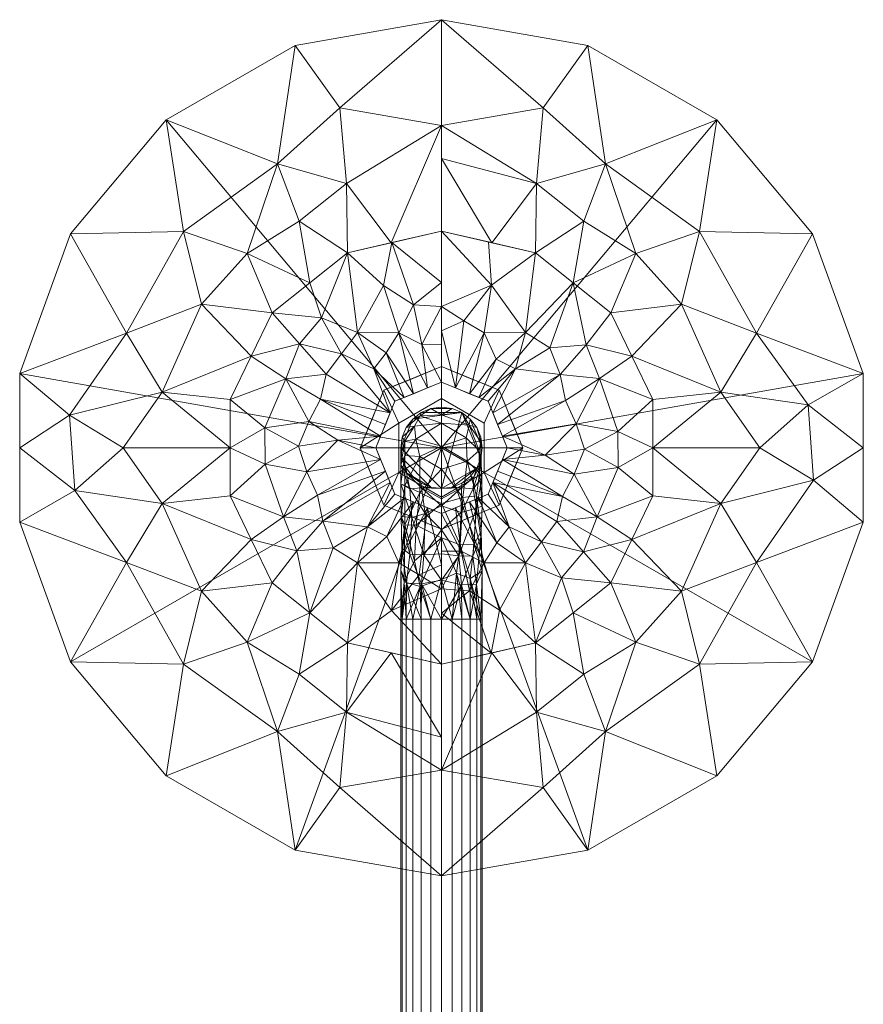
# Model space of a CAD drawing. Header units: millimetres. Extents: x -110 to 208, y -1 to 459.
# Tile 256 of 256: x -98 to 98, y 229 to 459. Entities that reach past the tile are written whole.
import ezdxf

# ---------------------------------------------------------------- set-up
doc = ezdxf.new("R2010")
doc.units = ezdxf.units.MM
doc.layers.add('A-GENM', color=13, linetype='Continuous')

# ---------------------------------------------------------------- blocks, each defined once
blk = doc.blocks.new('Model_FFAS9088-100500BF0 - Model_FFAS9088-100500BF0-430854-Preview')
at = {"layer": 'A-GENM', "lineweight": 9}
mesh = blk.add_polyface(dxfattribs=at)
corners = [(0, 300, 1222.3), (0, 400, 1222.3), (-34.2, 393.97, 1222.3), (-64.28, 376.6, 1222.3), (-86.6, 350, 1222.3), (-98.48, 317.36, 1222.3), (-98.48, 282.64, 1222.3), (-86.6, 250, 1222.3), (-64.28, 223.4, 1222.3), (-34.2, 206.03, 1222.3), (0, 200, 1222.3)]
mesh.append_faces([[corners[k] for k in face] for face in [(8, 9, 0, 7), (6, 7, 0, 5), (4, 5, 0, 3)]], dxfattribs={"vtx1": -1, "vtx2": -1})
mesh.append_faces([[corners[k] for k in face] for face in [(9, 10, 0)]], dxfattribs={"vtx2": -1})
mesh.append_faces([[corners[k] for k in face] for face in [(0, 1, 2, 3)]], dxfattribs={"vtx3": -1})
mesh = blk.add_polyface(dxfattribs=at)
corners = [(0, 200, 1211.3), (-34.2, 206.03, 1211.3), (-64.28, 223.4, 1211.3), (-86.6, 250, 1211.3), (-98.48, 282.64, 1211.3), (-98.48, 317.36, 1211.3), (-86.6, 350, 1211.3), (-64.28, 376.6, 1211.3), (-34.2, 393.97, 1211.3), (0, 400, 1211.3), (0, 375.31, 1209.35), (0, 350.58, 1207.95), (-21.95, 345.57, 1207.95), (-39.55, 331.54, 1207.95), (-49.32, 311.26, 1207.95), (-49.32, 288.74, 1207.95), (-39.55, 268.46, 1207.95), (-21.95, 254.43, 1207.95), (0, 249.42, 1207.95), (0, 224.69, 1209.35), (-74.3, 300, 1209.28), (-38.29, 366.31, 1209.44), (-38.29, 233.69, 1209.44), (-73.54, 273.23, 1209.55), (-73.54, 326.77, 1209.55), (-60.22, 249.47, 1209.58), (-60.22, 350.53, 1209.58), (-11.75, 347.9, 1207.95), (-22.17, 361.77, 1208.74), (-23.75, 379.39, 1209.89), (-30.75, 338.56, 1207.95), (-45.37, 345.37, 1208.65), (-56, 333.51, 1208.71), (-44.43, 321.4, 1207.95), (-33.25, 352.92, 1208.56), (-11.75, 252.1, 1207.95), (-22.17, 238.23, 1208.74), (-23.75, 220.61, 1209.89), (0, 232.39, 1208.91), (-30.75, 261.44, 1207.95), (-45.37, 254.63, 1208.65), (-56, 266.49, 1208.71), (-44.43, 278.6, 1207.95), (-33.25, 247.08, 1208.56), (-98.48, 300, 1211.3), (-86.83, 307.6, 1210.22), (-85.59, 290, 1210.14), (-49.32, 300, 1207.95), (-65.18, 287.01, 1208.79), (-65.18, 312.99, 1208.79)]
mesh.append_faces([[corners[k] for k in face] for face in [(10, 29, 9), (4, 23, 3), (7, 26, 6), (9, 29, 8), (35, 36, 17), (0, 37, 19), (39, 40, 16), (15, 48, 47), (47, 49, 14)]], dxfattribs={"vtx0": -1, "vtx1": -1})
mesh.append_faces([[corners[k] for k in face] for face in [(48, 42, 41), (12, 34, 28), (3, 23, 25), (31, 32, 26), (29, 21, 8), (48, 23, 46), (32, 33, 49), (20, 45, 49), (26, 24, 6), (7, 21, 26), (22, 2, 25), (44, 45, 46), (40, 41, 16), (40, 39, 43), (49, 47, 20), (40, 22, 25), (43, 36, 22), (29, 28, 21), (36, 35, 38), (10, 27, 28), (10, 28, 29), (31, 21, 34), (32, 31, 13), (21, 31, 26), (24, 26, 32), (31, 34, 30), (28, 34, 21), (37, 22, 36), (22, 37, 1), (19, 37, 36), (41, 40, 25), (25, 23, 41), (41, 23, 48), (36, 43, 17), (40, 43, 22), (20, 46, 45), (5, 24, 45), (49, 45, 24), (48, 46, 20), (23, 4, 46), (47, 48, 20), (32, 49, 24)]], dxfattribs={"vtx0": -1, "vtx1": -1, "vtx2": -1})
mesh.append_faces([[corners[k] for k in face] for face in [(31, 30, 13), (24, 5, 6), (46, 4, 44), (22, 1, 2), (37, 0, 1), (45, 44, 5), (34, 12, 30), (32, 13, 33), (49, 33, 14), (36, 38, 19), (48, 15, 42)]], dxfattribs={"vtx0": -1, "vtx2": -1})
mesh.append_faces([[corners[k] for k in face] for face in [(7, 8, 21), (27, 12, 28), (2, 3, 25), (39, 17, 43), (42, 16, 41)]], dxfattribs={"vtx1": -1, "vtx2": -1})
mesh.append_faces([[corners[k] for k in face] for face in [(35, 18, 38), (10, 11, 27)]], dxfattribs={"vtx2": -1})
mesh = blk.add_polyface(dxfattribs=at)
corners = [(0, 200, 1222.3), (-34.2, 206.03, 1222.3), (-64.28, 223.4, 1222.3), (-86.6, 250, 1222.3), (-98.48, 282.64, 1222.3), (-98.48, 317.36, 1222.3), (-86.6, 350, 1222.3), (-64.28, 376.6, 1222.3), (-34.2, 393.97, 1222.3), (0, 400, 1222.3), (0, 400, 1211.3), (-34.2, 393.97, 1211.3), (-64.28, 376.6, 1211.3), (-86.6, 350, 1211.3), (-98.48, 317.36, 1211.3), (-98.48, 282.64, 1211.3), (-86.6, 250, 1211.3), (-64.28, 223.4, 1211.3), (-34.2, 206.03, 1211.3), (0, 200, 1211.3)]
mesh.append_faces([[corners[k] for k in face] for face in [(7, 12, 13, 6), (8, 11, 12, 7), (6, 13, 14, 5), (5, 14, 15, 4), (4, 15, 16, 3), (2, 17, 18, 1), (3, 16, 17, 2)]], dxfattribs={"vtx0": -1, "vtx2": -1})
mesh.append_faces([[corners[k] for k in face] for face in [(9, 10, 11, 8)]], dxfattribs={"vtx2": -1})
mesh.append_faces([[corners[k] for k in face] for face in [(18, 19, 0, 1)]], dxfattribs={"vtx3": -1})
mesh = blk.add_polyface(dxfattribs=at)
corners = [(0, 300, 1222.3), (0, 200, 1222.3), (34.2, 206.03, 1222.3), (64.28, 223.4, 1222.3), (86.6, 250, 1222.3), (98.48, 282.64, 1222.3), (98.48, 317.36, 1222.3), (86.6, 350, 1222.3), (64.28, 376.6, 1222.3), (34.2, 393.97, 1222.3), (0, 400, 1222.3)]
mesh.append_faces([[corners[k] for k in face] for face in [(0, 4, 5, 6), (0, 6, 7, 8)]], dxfattribs={"vtx0": -1, "vtx3": -1})
mesh.append_faces([[corners[k] for k in face] for face in [(1, 2, 0)]], dxfattribs={"vtx1": -1})
mesh.append_faces([[corners[k] for k in face] for face in [(3, 4, 0, 2)]], dxfattribs={"vtx1": -1, "vtx2": -1})
mesh.append_faces([[corners[k] for k in face] for face in [(9, 10, 0, 8)]], dxfattribs={"vtx2": -1})
mesh = blk.add_polyface(dxfattribs=at)
corners = [(0, 400, 1211.3), (34.2, 393.97, 1211.3), (64.28, 376.6, 1211.3), (86.6, 350, 1211.3), (98.48, 317.36, 1211.3), (98.48, 282.64, 1211.3), (86.6, 250, 1211.3), (64.28, 223.4, 1211.3), (34.2, 206.03, 1211.3), (0, 200, 1211.3), (0, 224.69, 1209.35), (0, 249.42, 1207.95), (21.95, 254.43, 1207.95), (39.55, 268.46, 1207.95), (49.32, 288.74, 1207.95), (49.32, 311.26, 1207.95), (39.55, 331.54, 1207.95), (21.95, 345.57, 1207.95), (0, 350.58, 1207.95), (0, 375.31, 1209.35), (74.3, 300, 1209.28), (38.29, 233.69, 1209.44), (38.29, 366.31, 1209.44), (73.54, 326.77, 1209.55), (73.54, 273.23, 1209.55), (60.22, 350.53, 1209.58), (60.22, 249.47, 1209.58), (11.75, 252.1, 1207.95), (22.17, 238.23, 1208.74), (23.75, 220.61, 1209.89), (30.75, 261.44, 1207.95), (45.37, 254.63, 1208.65), (56, 266.49, 1208.71), (44.43, 278.6, 1207.95), (33.25, 247.08, 1208.56), (11.75, 347.9, 1207.95), (22.17, 361.77, 1208.74), (23.75, 379.39, 1209.89), (0, 367.61, 1208.91), (30.75, 338.56, 1207.95), (45.37, 345.37, 1208.65), (56, 333.51, 1208.71), (44.43, 321.4, 1207.95), (33.25, 352.92, 1208.56), (98.48, 300, 1211.3), (86.83, 292.4, 1210.22), (85.59, 310, 1210.14), (49.32, 300, 1207.95), (65.18, 312.99, 1208.79), (65.18, 287.01, 1208.79)]
mesh.append_faces([[corners[k] for k in face] for face in [(9, 29, 8), (8, 21, 7), (4, 23, 3), (44, 46, 4), (7, 26, 6), (3, 25, 2), (5, 45, 44), (35, 36, 17), (0, 37, 19), (39, 40, 16), (15, 48, 47), (47, 49, 14)]], dxfattribs={"vtx0": -1, "vtx1": -1})
mesh.append_faces([[corners[k] for k in face] for face in [(22, 2, 25), (31, 32, 26), (10, 28, 29), (29, 21, 8), (32, 33, 49), (29, 28, 21), (24, 6, 26), (44, 45, 46), (49, 47, 20), (12, 34, 28), (7, 21, 26), (40, 39, 43), (40, 41, 16), (40, 22, 25), (48, 42, 41), (20, 45, 49), (43, 36, 22), (36, 35, 38), (48, 23, 46), (3, 23, 25), (10, 27, 28), (31, 21, 34), (32, 31, 13), (21, 31, 26), (24, 26, 32), (31, 34, 30), (28, 34, 21), (37, 22, 36), (22, 37, 1), (19, 37, 36), (41, 40, 25), (25, 23, 41), (41, 23, 48), (36, 43, 17), (40, 43, 22), (24, 49, 45), (24, 45, 5), (45, 20, 46), (48, 46, 20), (23, 4, 46), (47, 48, 20), (32, 49, 24)]], dxfattribs={"vtx0": -1, "vtx1": -1, "vtx2": -1})
mesh.append_faces([[corners[k] for k in face] for face in [(31, 30, 13), (34, 12, 30), (24, 5, 6), (22, 1, 2), (37, 0, 1), (32, 13, 33), (49, 33, 14), (36, 38, 19), (48, 15, 42)]], dxfattribs={"vtx0": -1, "vtx2": -1})
mesh.append_faces([[corners[k] for k in face] for face in [(9, 10, 29), (27, 12, 28), (39, 17, 43), (42, 16, 41)]], dxfattribs={"vtx1": -1, "vtx2": -1})
mesh.append_faces([[corners[k] for k in face] for face in [(10, 11, 27), (35, 18, 38)]], dxfattribs={"vtx2": -1})
mesh = blk.add_polyface(dxfattribs=at)
corners = [(0, 400, 1222.3), (34.2, 393.97, 1222.3), (64.28, 376.6, 1222.3), (86.6, 350, 1222.3), (98.48, 317.36, 1222.3), (98.48, 282.64, 1222.3), (86.6, 250, 1222.3), (64.28, 223.4, 1222.3), (34.2, 206.03, 1222.3), (0, 200, 1222.3), (0, 200, 1211.3), (34.2, 206.03, 1211.3), (64.28, 223.4, 1211.3), (86.6, 250, 1211.3), (98.48, 282.64, 1211.3), (98.48, 317.36, 1211.3), (86.6, 350, 1211.3), (64.28, 376.6, 1211.3), (34.2, 393.97, 1211.3), (0, 400, 1211.3)]
mesh.append_faces([[corners[k] for k in face] for face in [(1, 18, 19, 0)]], dxfattribs={"vtx0": -1})
mesh.append_faces([[corners[k] for k in face] for face in [(7, 12, 13, 6), (8, 11, 12, 7), (6, 13, 14, 5), (5, 14, 15, 4), (4, 15, 16, 3), (2, 17, 18, 1), (3, 16, 17, 2)]], dxfattribs={"vtx0": -1, "vtx2": -1})
mesh.append_faces([[corners[k] for k in face] for face in [(9, 10, 11, 8)]], dxfattribs={"vtx2": -1})
mesh = blk.add_polyface(dxfattribs=at)
corners = [(0, 249.42, 1207.95), (-21.95, 254.43, 1207.95), (-39.55, 268.46, 1207.95), (-49.32, 288.74, 1207.95), (-49.32, 311.26, 1207.95), (-39.55, 331.54, 1207.95), (-21.95, 345.57, 1207.95), (0, 350.58, 1207.95), (0, 332.97, 1207.29), (0, 315.36, 1206.91), (-10.86, 310.86, 1206.91), (-15.36, 300, 1206.91), (-10.86, 289.14, 1206.91), (0, 284.64, 1206.91), (0, 267.03, 1207.29), (-6.56, 312.64, 1206.91), (-19.61, 326.9, 1207.3), (-6.56, 287.36, 1206.91), (-19.61, 273.1, 1207.3), (-13.11, 305.43, 1206.91), (-13.11, 294.57, 1206.91), (-31, 306.17, 1207.25), (-31.44, 294.4, 1207.26), (-26.9, 317.21, 1207.26), (-27.71, 282.89, 1207.28), (-3.28, 314, 1206.91), (-9.98, 326.86, 1207.17), (-3.28, 286, 1206.91), (-9.98, 273.14, 1207.17), (0, 272.67, 1207.17), (-5.24, 270.31, 1207.21), (-10.97, 251.92, 1207.95), (-11.7, 262.01, 1207.51), (-11.6, 347.94, 1207.95), (-13.54, 337.92, 1207.53), (0, 338.62, 1207.5), (-6.53, 333.39, 1207.32), (0, 324.17, 1207.1), (-4.57, 324.15, 1207.07), (-8.71, 311.75, 1206.91), (-15.81, 318.48, 1207.07), (-23.31, 321.97, 1207.26), (-30.75, 338.56, 1207.95), (-28.04, 330.37, 1207.57), (-12.94, 322.19, 1207.1), (-33.13, 324.31, 1207.56), (-44.43, 321.4, 1207.95), (-36.34, 316.13, 1207.51), (-28.22, 311.37, 1207.22), (-8.71, 288.25, 1206.91), (-12.76, 279.29, 1207.07), (-17.24, 281.52, 1207.09), (-25.31, 276.62, 1207.33), (-33.79, 275.94, 1207.57), (-44.43, 278.6, 1207.95), (-36.9, 283.84, 1207.53), (-28.94, 288.92, 1207.23), (-30.75, 261.44, 1207.95), (-14.23, 302.71, 1206.91), (-49.32, 300, 1207.95), (-41.21, 304.64, 1207.57), (-41.19, 296.17, 1207.57), (-33.37, 300.35, 1207.3), (-24.2, 301.76, 1207.06), (-14.23, 297.29, 1206.91), (-11.98, 308.14, 1206.91), (-11.98, 291.86, 1206.91)]
mesh.append_faces([[corners[k] for k in face] for face in [(33, 34, 6), (4, 60, 59), (17, 50, 49), (5, 45, 46), (27, 28, 17), (9, 38, 37), (65, 40, 10), (39, 44, 15), (58, 48, 19), (3, 55, 54), (12, 51, 66), (11, 63, 58), (19, 48, 65)]], dxfattribs={"vtx0": -1, "vtx1": -1})
mesh.append_faces([[corners[k] for k in face] for face in [(16, 6, 34), (18, 32, 1), (48, 58, 21), (22, 62, 63), (43, 45, 5), (65, 48, 23), (21, 47, 48), (53, 54, 55), (40, 16, 44), (49, 50, 51), (55, 3, 61), (47, 46, 45), (18, 28, 32), (56, 24, 55), (39, 40, 44), (62, 60, 21), (56, 20, 24), (24, 51, 52), (38, 36, 8), (32, 30, 14), (29, 30, 27), (27, 30, 28), (28, 30, 32), (36, 26, 34), (35, 36, 33), (16, 34, 26), (36, 34, 33), (38, 26, 36), (25, 26, 38), (26, 44, 16), (41, 16, 40), (24, 66, 51), (43, 16, 41), (45, 41, 23), (16, 43, 6), (26, 15, 44), (41, 45, 43), (45, 23, 47), (48, 47, 23), (47, 21, 60), (41, 65, 23), (61, 59, 60), (50, 28, 18), (28, 50, 17), (50, 18, 51), (52, 51, 18), (52, 18, 57), (53, 24, 52), (53, 55, 24), (56, 55, 22), (56, 22, 64), (53, 52, 57), (47, 60, 4), (61, 62, 22), (55, 61, 22), (60, 62, 61), (63, 62, 21), (58, 63, 21), (63, 64, 22), (41, 40, 65)]], dxfattribs={"vtx0": -1, "vtx1": -1, "vtx2": -1})
mesh.append_faces([[corners[k] for k in face] for face in [(40, 39, 10), (30, 29, 14), (51, 12, 49), (63, 11, 64), (32, 14, 0), (47, 4, 46), (53, 2, 54), (18, 1, 57), (56, 64, 20), (24, 20, 66)]], dxfattribs={"vtx0": -1, "vtx2": -1})
mesh.append_faces([[corners[k] for k in face] for face in [(42, 6, 43), (25, 15, 26), (9, 25, 38), (31, 1, 32, 0), (57, 2, 53), (35, 8, 36), (8, 37, 38), (5, 42, 43), (3, 59, 61)]], dxfattribs={"vtx1": -1, "vtx2": -1})
mesh.append_faces([[corners[k] for k in face] for face in [(27, 13, 29), (33, 7, 35)]], dxfattribs={"vtx2": -1})
mesh = blk.add_polyface(dxfattribs=at)
corners = [(0, 350.58, 1207.95), (21.95, 345.57, 1207.95), (39.55, 331.54, 1207.95), (49.32, 311.26, 1207.95), (49.32, 288.74, 1207.95), (39.55, 268.46, 1207.95), (21.95, 254.43, 1207.95), (0, 249.42, 1207.95), (0, 267.03, 1207.29), (0, 284.64, 1206.91), (10.86, 289.14, 1206.91), (15.36, 300, 1206.91), (10.86, 310.86, 1206.91), (0, 315.36, 1206.91), (0, 332.97, 1207.29), (6.56, 287.36, 1206.91), (19.61, 273.1, 1207.3), (6.56, 312.64, 1206.91), (19.61, 326.9, 1207.3), (13.11, 294.57, 1206.91), (13.11, 305.43, 1206.91), (31, 293.83, 1207.25), (31.44, 305.6, 1207.26), (26.9, 282.79, 1207.26), (27.71, 317.11, 1207.28), (3.28, 286, 1206.91), (9.98, 273.14, 1207.17), (3.28, 314, 1206.91), (9.98, 326.86, 1207.17), (0, 327.33, 1207.17), (5.24, 329.69, 1207.21), (10.97, 348.08, 1207.95), (11.7, 337.99, 1207.51), (11.6, 252.06, 1207.95), (13.54, 262.08, 1207.53), (0, 261.38, 1207.5), (6.53, 266.61, 1207.32), (0, 275.83, 1207.1), (4.57, 275.85, 1207.07), (8.71, 288.25, 1206.91), (15.81, 281.52, 1207.07), (23.31, 278.03, 1207.26), (30.75, 261.44, 1207.95), (28.04, 269.63, 1207.57), (12.94, 277.81, 1207.1), (33.13, 275.69, 1207.56), (44.43, 278.6, 1207.95), (36.34, 283.87, 1207.51), (28.22, 288.63, 1207.22), (8.71, 311.75, 1206.91), (12.76, 320.71, 1207.07), (17.24, 318.48, 1207.09), (25.31, 323.38, 1207.33), (33.79, 324.06, 1207.57), (44.43, 321.4, 1207.95), (36.9, 316.16, 1207.53), (28.94, 311.08, 1207.23), (30.75, 338.56, 1207.95), (14.23, 297.29, 1206.91), (49.32, 300, 1207.95), (41.21, 295.36, 1207.57), (41.19, 303.83, 1207.57), (33.37, 299.65, 1207.3), (24.2, 298.24, 1207.06), (14.23, 302.71, 1206.91), (11.98, 291.86, 1206.91), (11.98, 308.14, 1206.91)]
mesh.append_faces([[corners[k] for k in face] for face in [(10, 40, 39), (58, 48, 19), (33, 34, 6), (4, 60, 59), (17, 50, 49), (5, 45, 46), (27, 28, 17), (9, 38, 37), (39, 44, 15), (3, 55, 54), (12, 51, 66), (19, 48, 65)]], dxfattribs={"vtx0": -1, "vtx1": -1})
mesh.append_faces([[corners[k] for k in face] for face in [(16, 6, 34), (18, 32, 1), (22, 62, 63), (43, 45, 5), (65, 48, 23), (21, 47, 48), (53, 54, 55), (40, 16, 44), (49, 50, 51), (55, 3, 61), (47, 46, 45), (18, 28, 32), (56, 24, 55), (39, 40, 44), (62, 60, 21), (56, 20, 24), (24, 51, 52), (38, 36, 8), (32, 30, 14), (29, 30, 27), (27, 30, 28), (28, 30, 32), (36, 26, 34), (35, 36, 33), (16, 34, 26), (36, 34, 33), (38, 26, 36), (25, 26, 38), (40, 41, 16), (16, 26, 44), (24, 66, 51), (43, 16, 41), (45, 41, 23), (16, 43, 6), (26, 15, 44), (41, 45, 43), (45, 23, 47), (48, 47, 23), (47, 21, 60), (41, 65, 23), (48, 58, 21), (50, 28, 18), (28, 50, 17), (50, 18, 51), (52, 51, 18), (52, 18, 57), (53, 24, 52), (61, 59, 60), (53, 55, 24), (56, 55, 22), (56, 22, 64), (53, 52, 57), (47, 60, 4), (61, 62, 22), (55, 61, 22), (60, 62, 61), (63, 62, 21), (58, 63, 21), (63, 64, 22), (41, 40, 65)]], dxfattribs={"vtx0": -1, "vtx1": -1, "vtx2": -1})
mesh.append_faces([[corners[k] for k in face] for face in [(30, 29, 14), (51, 12, 49), (63, 11, 64), (32, 14, 0), (32, 0, 31), (40, 10, 65), (47, 4, 46), (53, 2, 54), (18, 1, 57), (63, 58, 11), (56, 64, 20), (24, 20, 66)]], dxfattribs={"vtx0": -1, "vtx2": -1})
mesh.append_faces([[corners[k] for k in face] for face in [(42, 6, 43), (25, 15, 26), (9, 25, 38), (31, 1, 32), (57, 2, 53), (35, 8, 36), (8, 37, 38), (5, 42, 43), (3, 59, 61)]], dxfattribs={"vtx1": -1, "vtx2": -1})
mesh.append_faces([[corners[k] for k in face] for face in [(27, 13, 29), (33, 7, 35)]], dxfattribs={"vtx2": -1})
mesh = blk.add_polyface(dxfattribs=at)
corners = [(0, 281, 1222.3), (-13.44, 286.56, 1222.3), (-19, 300, 1222.3), (-13.44, 313.44, 1222.3), (0, 319, 1222.3), (0, 300, 1222.3)]
mesh.append_faces([[corners[k] for k in face] for face in [(5, 2, 3, 4)]], dxfattribs={"vtx0": -1})
mesh.append_faces([[corners[k] for k in face] for face in [(5, 0, 1, 2)]], dxfattribs={"vtx3": -1})
mesh = blk.add_polyface(dxfattribs=at)
corners = [(0, 281, 1245.3), (-13.44, 286.56, 1245.3), (-19, 300, 1245.3), (-13.44, 313.44, 1245.3), (0, 319, 1245.3), (0, 319, 1222.3), (-13.44, 313.44, 1222.3), (-19, 300, 1222.3), (-13.44, 286.56, 1222.3), (0, 281, 1222.3), (-4.94, 316.95, 1222.3), (-6.72, 316.22, 1245.3), (-3.36, 317.61, 1245.3), (-16.22, 306.72, 1245.3), (-16.22, 306.72, 1222.3), (-17.61, 303.36, 1222.3), (-6.72, 283.78, 1245.3), (-6.72, 283.78, 1222.3), (-2.47, 282.02, 1222.3), (-16.22, 293.28, 1222.3), (-16.22, 293.28, 1245.3), (-17.61, 296.64, 1245.3), (-9.19, 315.19, 1222.3), (-14.83, 310.08, 1245.3), (-14.83, 310.08, 1222.3), (-17.61, 303.36, 1245.3), (-10.08, 285.17, 1245.3), (-10.08, 285.17, 1222.3), (-3.36, 282.39, 1245.3), (-14.83, 289.92, 1222.3), (-14.83, 289.92, 1245.3), (-17.61, 296.64, 1222.3), (-10.08, 314.83, 1245.3)]
mesh.append_faces([[corners[k] for k in face] for face in [(5, 12, 4)]], dxfattribs={"vtx0": -1})
mesh.append_faces([[corners[k] for k in face] for face in [(16, 17, 28), (18, 28, 17), (6, 32, 22), (32, 6, 3)]], dxfattribs={"vtx0": -1, "vtx1": -1})
mesh.append_faces([[corners[k] for k in face] for face in [(3, 6, 24, 23), (7, 2, 25, 15), (23, 24, 14, 13), (10, 11, 12), (15, 25, 13, 14), (2, 7, 31, 21), (21, 31, 19, 20), (18, 0, 28)]], dxfattribs={"vtx0": -1, "vtx2": -1})
mesh.append_faces([[corners[k] for k in face] for face in [(9, 0, 18)]], dxfattribs={"vtx1": -1})
mesh.append_faces([[corners[k] for k in face] for face in [(10, 22, 11), (5, 10, 12), (32, 11, 22)]], dxfattribs={"vtx1": -1, "vtx2": -1})
mesh.append_faces([[corners[k] for k in face] for face in [(8, 27, 26, 1), (1, 30, 29, 8), (27, 17, 16, 26), (30, 20, 19, 29)]], dxfattribs={"vtx1": -1, "vtx3": -1})
mesh = blk.add_polyface(dxfattribs=at)
corners = [(0, 288.5, 1245.3), (-9.96, 294.25, 1245.3), (-9.96, 305.75, 1245.3), (0, 311.5, 1245.3), (0, 319, 1245.3), (-13.44, 313.44, 1245.3), (-19, 300, 1245.3), (-13.44, 286.56, 1245.3), (0, 281, 1245.3)]
mesh.append_faces([[corners[k] for k in face] for face in [(6, 2, 5)]], dxfattribs={"vtx0": -1, "vtx1": -1})
mesh.append_faces([[corners[k] for k in face] for face in [(6, 7, 1, 2)]], dxfattribs={"vtx1": -1, "vtx3": -1})
mesh.append_faces([[corners[k] for k in face] for face in [(3, 4, 5, 2)]], dxfattribs={"vtx2": -1})
mesh.append_faces([[corners[k] for k in face] for face in [(7, 8, 0, 1)]], dxfattribs={"vtx3": -1})
mesh = blk.add_polyface(dxfattribs=at)
corners = [(0, 319, 1222.3), (13.44, 313.44, 1222.3), (19, 300, 1222.3), (13.44, 286.56, 1222.3), (0, 281, 1222.3), (0, 300, 1222.3)]
mesh.append_faces([[corners[k] for k in face] for face in [(3, 4, 5, 2)]], dxfattribs={"vtx2": -1})
mesh.append_faces([[corners[k] for k in face] for face in [(5, 0, 1, 2)]], dxfattribs={"vtx3": -1})
mesh = blk.add_polyface(dxfattribs=at)
corners = [(0, 319, 1245.3), (13.44, 313.44, 1245.3), (19, 300, 1245.3), (13.44, 286.56, 1245.3), (0, 281, 1245.3), (0, 281, 1222.3), (13.44, 286.56, 1222.3), (19, 300, 1222.3), (13.44, 313.44, 1222.3), (0, 319, 1222.3), (4.94, 283.05, 1222.3), (6.72, 283.78, 1245.3), (3.36, 282.39, 1245.3), (16.22, 293.28, 1245.3), (16.22, 293.28, 1222.3), (17.61, 296.64, 1222.3), (6.72, 316.22, 1245.3), (6.72, 316.22, 1222.3), (2.47, 317.98, 1222.3), (16.22, 306.72, 1222.3), (16.22, 306.72, 1245.3), (17.61, 303.36, 1245.3), (9.19, 284.81, 1222.3), (14.83, 289.92, 1245.3), (14.83, 289.92, 1222.3), (17.61, 296.64, 1245.3), (10.08, 314.83, 1245.3), (10.08, 314.83, 1222.3), (3.36, 317.61, 1245.3), (14.83, 310.08, 1245.3), (14.83, 310.08, 1222.3), (17.61, 303.36, 1222.3), (10.08, 285.17, 1245.3)]
mesh.append_faces([[corners[k] for k in face] for face in [(5, 12, 4)]], dxfattribs={"vtx0": -1})
mesh.append_faces([[corners[k] for k in face] for face in [(16, 17, 28), (18, 28, 17), (6, 32, 22), (32, 6, 3)]], dxfattribs={"vtx0": -1, "vtx1": -1})
mesh.append_faces([[corners[k] for k in face] for face in [(3, 6, 24, 23), (7, 2, 25, 15), (23, 24, 14, 13), (15, 25, 13, 14), (10, 11, 12), (2, 7, 31, 21), (20, 19, 30, 29), (21, 31, 19, 20), (29, 30, 8, 1), (18, 0, 28)]], dxfattribs={"vtx0": -1, "vtx2": -1})
mesh.append_faces([[corners[k] for k in face] for face in [(9, 0, 18)]], dxfattribs={"vtx1": -1})
mesh.append_faces([[corners[k] for k in face] for face in [(10, 22, 11), (5, 10, 12), (32, 11, 22)]], dxfattribs={"vtx1": -1, "vtx2": -1})
mesh.append_faces([[corners[k] for k in face] for face in [(8, 27, 26, 1), (27, 17, 16, 26)]], dxfattribs={"vtx1": -1, "vtx3": -1})
mesh = blk.add_polyface(dxfattribs=at)
corners = [(0, 311.5, 1245.3), (9.96, 305.75, 1245.3), (9.96, 294.25, 1245.3), (0, 288.5, 1245.3), (0, 281, 1245.3), (13.44, 286.56, 1245.3), (19, 300, 1245.3), (13.44, 313.44, 1245.3), (0, 319, 1245.3)]
mesh.append_faces([[corners[k] for k in face] for face in [(5, 2, 3, 4)]], dxfattribs={"vtx0": -1})
mesh.append_faces([[corners[k] for k in face] for face in [(2, 5, 6)]], dxfattribs={"vtx0": -1, "vtx2": -1})
mesh.append_faces([[corners[k] for k in face] for face in [(0, 1, 7, 8)]], dxfattribs={"vtx1": -1})
mesh.append_faces([[corners[k] for k in face] for face in [(6, 7, 1, 2)]], dxfattribs={"vtx1": -1, "vtx3": -1})
mesh = blk.add_polyface(dxfattribs=at)
corners = [(0, 284.64, 1206.91), (-10.86, 289.14, 1206.91), (-15.36, 300, 1206.91), (-10.86, 310.86, 1206.91), (0, 315.36, 1206.91), (0, 300, 1206.91)]
mesh.append_faces([[corners[k] for k in face] for face in [(5, 2, 3, 4)]], dxfattribs={"vtx0": -1})
mesh.append_faces([[corners[k] for k in face] for face in [(5, 0, 1, 2)]], dxfattribs={"vtx3": -1})
mesh = blk.add_polyface(dxfattribs=at)
corners = [(0, 315.36, 1206.91), (10.86, 310.86, 1206.91), (15.36, 300, 1206.91), (10.86, 289.14, 1206.91), (0, 284.64, 1206.91), (0, 300, 1206.91)]
mesh.append_faces([[corners[k] for k in face] for face in [(3, 4, 5, 2)]], dxfattribs={"vtx2": -1})
mesh.append_faces([[corners[k] for k in face] for face in [(5, 0, 1, 2)]], dxfattribs={"vtx3": -1})
mesh = blk.add_polyface(dxfattribs=at)
corners = [(0, 300, 1271), (0, 311.5, 1271), (-9.96, 305.75, 1271), (-9.96, 294.25, 1271), (0, 288.5, 1271)]
mesh.append_faces([[corners[k] for k in face] for face in [(3, 4, 0)]], dxfattribs={"vtx2": -1})
mesh.append_faces([[corners[k] for k in face] for face in [(0, 1, 2, 3)]], dxfattribs={"vtx3": -1})
mesh = blk.add_polyface(dxfattribs=at)
corners = [(0, 288.5, 1271), (-9.96, 294.25, 1271), (-9.96, 305.75, 1271), (0, 311.5, 1271), (0, 311.5, 1245.3), (-9.96, 305.75, 1245.3), (-9.96, 294.25, 1245.3), (0, 288.5, 1245.3)]
mesh.append_faces([[corners[k] for k in face] for face in [(1, 6, 7, 0)]], dxfattribs={"vtx0": -1})
mesh.append_faces([[corners[k] for k in face] for face in [(2, 5, 6, 1)]], dxfattribs={"vtx0": -1, "vtx2": -1})
mesh.append_faces([[corners[k] for k in face] for face in [(3, 4, 5, 2)]], dxfattribs={"vtx2": -1})
mesh = blk.add_polyface(dxfattribs=at)
corners = [(0, 300, 1271), (0, 288.5, 1271), (9.96, 294.25, 1271), (9.96, 305.75, 1271), (0, 311.5, 1271)]
mesh.append_faces([[corners[k] for k in face] for face in [(1, 2, 0)]], dxfattribs={"vtx1": -1})
mesh.append_faces([[corners[k] for k in face] for face in [(3, 4, 0, 2)]], dxfattribs={"vtx2": -1})
mesh = blk.add_polyface(dxfattribs=at)
corners = [(0, 311.5, 1271), (9.96, 305.75, 1271), (9.96, 294.25, 1271), (0, 288.5, 1271), (0, 288.5, 1245.3), (9.96, 294.25, 1245.3), (9.96, 305.75, 1245.3), (0, 311.5, 1245.3)]
mesh.append_faces([[corners[k] for k in face] for face in [(1, 6, 7, 0)]], dxfattribs={"vtx0": -1})
mesh.append_faces([[corners[k] for k in face] for face in [(2, 5, 6, 1)]], dxfattribs={"vtx0": -1, "vtx2": -1})
mesh.append_faces([[corners[k] for k in face] for face in [(3, 4, 5, 2)]], dxfattribs={"vtx2": -1})
mesh = blk.add_polyface(dxfattribs=at)
corners = [(0, 290.5, 1271), (-2.46, 290.82, 1271), (-4.75, 291.77, 1271), (-6.72, 293.28, 1271), (-8.23, 295.25, 1271), (-9.18, 297.54, 1271), (-9.5, 300, 1271), (-9.18, 302.46, 1271), (-8.23, 304.75, 1271), (-6.72, 306.72, 1271), (-4.75, 308.23, 1271), (-2.46, 309.18, 1271), (0, 309.5, 1271), (2.46, 309.18, 1271), (4.75, 308.23, 1271), (6.72, 306.72, 1271), (8.23, 304.75, 1271), (9.18, 302.46, 1271), (9.5, 300, 1271), (9.18, 297.54, 1271), (8.23, 295.25, 1271), (6.72, 293.28, 1271), (4.75, 291.77, 1271), (2.46, 290.82, 1271)]
mesh.append_faces([[corners[k] for k in face] for face in [(9, 6, 7, 8), (3, 1, 2), (13, 11, 12)]], dxfattribs={"vtx0": -1})
mesh.append_faces([[corners[k] for k in face] for face in [(10, 14, 9), (0, 20, 23)]], dxfattribs={"vtx0": -1, "vtx1": -1})
mesh.append_faces([[corners[k] for k in face] for face in [(9, 14, 0, 6)]], dxfattribs={"vtx0": -1, "vtx1": -1, "vtx2": -1, "vtx3": -1})
mesh.append_faces([[corners[k] for k in face] for face in [(0, 14, 19, 20)]], dxfattribs={"vtx0": -1, "vtx1": -1, "vtx3": -1})
mesh.append_faces([[corners[k] for k in face] for face in [(0, 1, 5, 6), (10, 11, 13, 14), (14, 15, 18, 19)]], dxfattribs={"vtx1": -1, "vtx3": -1})
mesh.append_faces([[corners[k] for k in face] for face in [(21, 22, 23, 20)]], dxfattribs={"vtx2": -1})
mesh.append_faces([[corners[k] for k in face] for face in [(3, 4, 5, 1)]], dxfattribs={"vtx2": -1, "vtx3": -1})
mesh.append_faces([[corners[k] for k in face] for face in [(15, 16, 17, 18)]], dxfattribs={"vtx3": -1})
mesh = blk.add_polyface(dxfattribs=at)
corners = [(0, 260, 1314.5), (-2.46, 260, 1314.82), (-4.75, 260, 1315.77), (-6.72, 260, 1317.28), (-8.23, 260, 1319.25), (-9.18, 260, 1321.54), (-9.5, 260, 1324), (-9.18, 260, 1326.46), (-8.23, 260, 1328.75), (-6.72, 260, 1330.72), (-4.75, 260, 1332.23), (-2.46, 260, 1333.18), (0, 260, 1333.5), (0, 278.94, 1329.73), (0, 295, 1319), (0, 305.73, 1302.94), (0, 309.5, 1284), (-2.46, 309.18, 1284), (-4.75, 308.23, 1284), (-6.72, 306.72, 1284), (-8.23, 304.75, 1284), (-9.18, 302.46, 1284), (-9.5, 300, 1284), (-9.18, 297.54, 1284), (-8.23, 295.25, 1284), (-6.72, 293.28, 1284), (-4.75, 291.77, 1284), (-2.46, 290.82, 1284), (0, 290.5, 1284), (0, 286.41, 1299.25), (0, 275.25, 1310.41), (0, 269.26, 1331.66), (0, 307.66, 1293.26), (-8.58, 281.97, 1322.21), (-8.58, 298.21, 1305.97), (-7.36, 275.14, 1314.44), (-7.36, 290.44, 1299.14), (-6.34, 273.62, 1329.06), (-6.34, 305.06, 1297.62), (-9.5, 271.43, 1322.64), (-9.5, 298.64, 1295.43), (0, 269.07, 1312.07), (0, 288.07, 1293.07), (-8.19, 268.38, 1318.18), (-8.19, 294.18, 1292.38), (-4.69, 268.25, 1314.65), (-4.69, 290.65, 1292.25), (-4.98, 267.59, 1331.49), (-4.98, 307.49, 1291.59), (-4.1, 274.99, 1311.63), (-6.96, 283.71, 1307.71), (0, 280.83, 1304.83), (-3.79, 284.64, 1303.29), (-9.42, 283.91, 1314.55), (-8.57, 291.18, 1315.18), (-5.06, 289.54, 1321.88), (-5.03, 297.99, 1313.44), (-9.49, 291.6, 1307.76), (0, 286.97, 1324.37), (0, 300.37, 1310.97), (-8.74, 268.68, 1326.86), (-8.54, 301.58, 1298.91), (-9.27, 276.52, 1318.14), (-5.95, 281.93, 1326.03), (-5.99, 302.03, 1305.86), (-9.49, 296.01, 1302.28)]
mesh.append_faces([[corners[k] for k in face] for face in [(28, 46, 27), (7, 60, 6), (29, 46, 42), (21, 38, 20), (5, 43, 4), (0, 45, 41), (27, 46, 26), (13, 47, 31), (11, 47, 10), (51, 52, 29), (30, 49, 51), (8, 60, 7)]], dxfattribs={"vtx0": -1, "vtx1": -1})
mesh.append_faces([[corners[k] for k in face] for face in [(47, 13, 37), (31, 47, 11), (56, 64, 34), (39, 60, 33), (60, 47, 37), (60, 8, 47), (51, 49, 52), (60, 39, 6), (5, 39, 43), (62, 33, 53), (23, 44, 40), (45, 35, 49), (45, 49, 41), (34, 54, 56), (56, 55, 14), (48, 20, 38), (2, 43, 45), (61, 21, 40), (50, 53, 57), (65, 44, 36), (45, 43, 35), (62, 43, 39), (29, 52, 46), (44, 46, 36), (57, 54, 34), (40, 65, 61), (44, 26, 46), (50, 35, 53), (65, 36, 57), (15, 48, 38), (17, 48, 32), (35, 50, 49), (50, 52, 49), (35, 62, 53), (50, 36, 52), (46, 52, 36), (54, 53, 33), (53, 54, 57), (55, 54, 33), (54, 55, 56), (63, 55, 33), (63, 58, 55), (15, 38, 64), (65, 57, 34), (50, 57, 36), (33, 60, 37), (64, 61, 34), (21, 61, 38), (43, 62, 35), (33, 62, 39), (33, 37, 63), (13, 63, 37), (64, 56, 59), (61, 64, 38), (61, 65, 34), (65, 40, 44)]], dxfattribs={"vtx0": -1, "vtx1": -1, "vtx2": -1})
mesh.append_faces([[corners[k] for k in face] for face in [(44, 23, 24), (40, 22, 23), (43, 3, 4), (39, 5, 6), (45, 1, 2), (43, 2, 3), (48, 17, 18), (56, 14, 59), (45, 0, 1), (48, 15, 32), (64, 59, 15), (63, 13, 58)]], dxfattribs={"vtx0": -1, "vtx2": -1})
mesh.append_faces([[corners[k] for k in face] for face in [(16, 17, 32)]], dxfattribs={"vtx1": -1})
mesh.append_faces([[corners[k] for k in face] for face in [(8, 9, 47), (9, 10, 47), (28, 42, 46), (21, 22, 40), (18, 19, 48), (19, 20, 48), (25, 26, 44), (24, 25, 44), (30, 41, 49), (58, 14, 55)]], dxfattribs={"vtx1": -1, "vtx2": -1})
mesh.append_faces([[corners[k] for k in face] for face in [(11, 12, 31)]], dxfattribs={"vtx2": -1})
mesh = blk.add_polyface(dxfattribs=at)
corners = [(0, 309.5, 1271), (-2.46, 309.18, 1271), (-4.75, 308.23, 1271), (-6.72, 306.72, 1271), (-8.23, 304.75, 1271), (-9.18, 302.46, 1271), (-9.5, 300, 1271), (-9.18, 297.54, 1271), (-8.23, 295.25, 1271), (-6.72, 293.28, 1271), (-4.75, 291.77, 1271), (-2.46, 290.82, 1271), (0, 290.5, 1271), (0, 290.5, 1284), (-2.46, 290.82, 1284), (-4.75, 291.77, 1284), (-6.72, 293.28, 1284), (-8.23, 295.25, 1284), (-9.18, 297.54, 1284), (-9.5, 300, 1284), (-9.18, 302.46, 1284), (-8.23, 304.75, 1284), (-6.72, 306.72, 1284), (-4.75, 308.23, 1284), (-2.46, 309.18, 1284), (0, 309.5, 1284)]
mesh.append_faces([[corners[k] for k in face] for face in [(14, 11, 12, 13)]], dxfattribs={"vtx0": -1})
mesh.append_faces([[corners[k] for k in face] for face in [(24, 1, 2, 23), (22, 3, 4, 21), (23, 2, 3, 22), (21, 4, 5, 20), (6, 19, 20, 5), (18, 7, 8, 17), (17, 8, 9, 16), (15, 10, 11, 14), (16, 9, 10, 15), (7, 18, 19, 6)]], dxfattribs={"vtx0": -1, "vtx2": -1})
mesh.append_faces([[corners[k] for k in face] for face in [(25, 0, 1, 24)]], dxfattribs={"vtx2": -1})
mesh = blk.add_polyface(dxfattribs=at)
corners = [(0, 260, 1333.5), (2.46, 260, 1333.18), (4.75, 260, 1332.23), (6.72, 260, 1330.72), (8.23, 260, 1328.75), (9.18, 260, 1326.46), (9.5, 260, 1324), (9.18, 260, 1321.54), (8.23, 260, 1319.25), (6.72, 260, 1317.28), (4.75, 260, 1315.77), (2.46, 260, 1314.82), (0, 260, 1314.5), (0, 275.25, 1310.41), (0, 286.41, 1299.25), (0, 290.5, 1284), (2.46, 290.82, 1284), (4.75, 291.77, 1284), (6.72, 293.28, 1284), (8.23, 295.25, 1284), (9.18, 297.54, 1284), (9.5, 300, 1284), (9.18, 302.46, 1284), (8.23, 304.75, 1284), (6.72, 306.72, 1284), (4.75, 308.23, 1284), (2.46, 309.18, 1284), (0, 309.5, 1284), (0, 305.73, 1302.94), (0, 295, 1319), (0, 278.94, 1329.73), (0, 307.66, 1293.26), (0, 269.26, 1331.66), (9.5, 286.36, 1314.22), (8.76, 299.39, 1302.84), (7.65, 277.46, 1326.16), (7.36, 290.44, 1299.14), (7.32, 274.66, 1314.61), (6.47, 305.32, 1296.3), (9.5, 271.19, 1322.68), (9.23, 296.22, 1294.72), (0, 269.07, 1312.07), (0, 288.07, 1293.07), (9.18, 301.4, 1293.41), (6.73, 269.48, 1329.73), (4.69, 290.65, 1292.25), (8.18, 268.13, 1318.21), (4.66, 268.01, 1314.69), (0, 300.37, 1310.97), (5.96, 296.91, 1313.74), (9.44, 293.01, 1304.68), (8.2, 285.89, 1307.86), (4.07, 274.77, 1311.73), (0, 280.83, 1304.83), (4.61, 284.91, 1303.59), (5.01, 288.37, 1322.81), (4.37, 277.34, 1329.23), (8.86, 294.16, 1310.81), (8.2, 288.8, 1318.31), (9.27, 280.53, 1320.71), (9.22, 279.14, 1316.51), (3.52, 270.73, 1331.63), (7.57, 293.1, 1292.85), (0, 286.97, 1324.37), (5.73, 302.34, 1305.7)]
mesh.append_faces([[corners[k] for k in face] for face in [(9, 46, 8), (42, 45, 14), (18, 62, 17), (12, 47, 11), (4, 44, 3), (15, 45, 42), (10, 47, 9), (29, 49, 48), (26, 31, 25), (48, 64, 28), (19, 62, 18)]], dxfattribs={"vtx0": -1, "vtx1": -1})
mesh.append_faces([[corners[k] for k in face] for face in [(56, 44, 35), (9, 47, 46), (46, 47, 37), (52, 47, 41), (33, 58, 59), (40, 43, 34), (39, 35, 44), (61, 3, 44), (49, 34, 64), (39, 44, 5), (61, 44, 56), (60, 46, 37), (7, 46, 39), (54, 14, 45), (45, 36, 54), (50, 40, 34), (59, 60, 33), (36, 62, 40), (45, 62, 36), (43, 40, 20), (50, 51, 36), (38, 64, 34), (43, 38, 34), (50, 36, 40), (57, 58, 33), (25, 31, 38), (19, 40, 62), (56, 55, 63), (43, 23, 38), (55, 49, 29), (34, 57, 50), (57, 34, 49), (51, 50, 33), (60, 51, 33), (52, 37, 47), (51, 37, 52), (54, 36, 51), (53, 54, 52), (52, 54, 51), (35, 59, 58), (55, 56, 35), (58, 49, 55), (33, 50, 57), (49, 58, 57), (35, 58, 55), (35, 39, 59), (39, 46, 60), (39, 60, 59), (51, 60, 37), (30, 61, 56), (61, 32, 1), (17, 62, 45), (28, 64, 38), (48, 49, 64)]], dxfattribs={"vtx0": -1, "vtx1": -1, "vtx2": -1})
mesh.append_faces([[corners[k] for k in face] for face in [(61, 2, 3), (52, 41, 13), (45, 16, 17), (43, 22, 23), (43, 20, 21), (38, 24, 25), (46, 7, 8), (43, 21, 22), (38, 23, 24), (61, 1, 2), (39, 5, 6), (52, 13, 53), (61, 30, 32), (55, 29, 63)]], dxfattribs={"vtx0": -1, "vtx2": -1})
mesh.append_faces([[corners[k] for k in face] for face in [(15, 16, 45), (6, 7, 39), (4, 5, 44), (53, 14, 54), (19, 20, 40), (31, 28, 38), (10, 11, 47), (12, 41, 47), (63, 30, 56)]], dxfattribs={"vtx1": -1, "vtx2": -1})
mesh.append_faces([[corners[k] for k in face] for face in [(32, 0, 1), (26, 27, 31)]], dxfattribs={"vtx2": -1})
mesh = blk.add_polyface(dxfattribs=at)
corners = [(0, 290.5, 1271), (2.46, 290.82, 1271), (4.75, 291.77, 1271), (6.72, 293.28, 1271), (8.23, 295.25, 1271), (9.18, 297.54, 1271), (9.5, 300, 1271), (9.18, 302.46, 1271), (8.23, 304.75, 1271), (6.72, 306.72, 1271), (4.75, 308.23, 1271), (2.46, 309.18, 1271), (0, 309.5, 1271), (0, 309.5, 1284), (2.46, 309.18, 1284), (4.75, 308.23, 1284), (6.72, 306.72, 1284), (8.23, 304.75, 1284), (9.18, 302.46, 1284), (9.5, 300, 1284), (9.18, 297.54, 1284), (8.23, 295.25, 1284), (6.72, 293.28, 1284), (4.75, 291.77, 1284), (2.46, 290.82, 1284), (0, 290.5, 1284)]
mesh.append_faces([[corners[k] for k in face] for face in [(14, 11, 12, 13)]], dxfattribs={"vtx0": -1})
mesh.append_faces([[corners[k] for k in face] for face in [(24, 1, 2, 23), (22, 3, 4, 21), (23, 2, 3, 22), (21, 4, 5, 20), (6, 19, 20, 5), (18, 7, 8, 17), (17, 8, 9, 16), (15, 10, 11, 14), (16, 9, 10, 15), (7, 18, 19, 6)]], dxfattribs={"vtx0": -1, "vtx2": -1})
mesh.append_faces([[corners[k] for k in face] for face in [(25, 0, 1, 24)]], dxfattribs={"vtx2": -1})
mesh = blk.add_polyface(dxfattribs=at)
corners = [(0, 40, 1314.5), (-2.46, 40, 1314.82), (-4.75, 40, 1315.77), (-6.72, 40, 1317.28), (-8.23, 40, 1319.25), (-9.18, 40, 1321.54), (-9.5, 40, 1324), (-9.18, 40, 1326.46), (-8.23, 40, 1328.75), (-6.72, 40, 1330.72), (-4.75, 40, 1332.23), (-2.46, 40, 1333.18), (0, 40, 1333.5), (0, 260, 1333.5), (-2.46, 260, 1333.18), (-4.75, 260, 1332.23), (-6.72, 260, 1330.72), (-8.23, 260, 1328.75), (-9.18, 260, 1326.46), (-9.5, 260, 1324), (-9.18, 260, 1321.54), (-8.23, 260, 1319.25), (-6.72, 260, 1317.28), (-4.75, 260, 1315.77), (-2.46, 260, 1314.82), (0, 260, 1314.5)]
mesh.append_faces([[corners[k] for k in face] for face in [(9, 16, 17, 8)]], dxfattribs={"vtx0": -1, "vtx2": -1})
mesh.append_faces([[corners[k] for k in face] for face in [(14, 15, 10, 11), (17, 18, 7, 8), (15, 16, 9, 10), (6, 7, 18, 19), (20, 21, 4, 5), (21, 22, 3, 4), (23, 24, 1, 2), (22, 23, 2, 3), (19, 20, 5, 6)]], dxfattribs={"vtx1": -1, "vtx3": -1})
mesh.append_faces([[corners[k] for k in face] for face in [(12, 13, 14, 11)]], dxfattribs={"vtx2": -1})
mesh.append_faces([[corners[k] for k in face] for face in [(24, 25, 0, 1)]], dxfattribs={"vtx3": -1})
mesh = blk.add_polyface(dxfattribs=at)
corners = [(0, 40, 1333.5), (2.46, 40, 1333.18), (4.75, 40, 1332.23), (6.72, 40, 1330.72), (8.23, 40, 1328.75), (9.18, 40, 1326.46), (9.5, 40, 1324), (9.18, 40, 1321.54), (8.23, 40, 1319.25), (6.72, 40, 1317.28), (4.75, 40, 1315.77), (2.46, 40, 1314.82), (0, 40, 1314.5), (0, 260, 1314.5), (2.46, 260, 1314.82), (4.75, 260, 1315.77), (6.72, 260, 1317.28), (8.23, 260, 1319.25), (9.18, 260, 1321.54), (9.5, 260, 1324), (9.18, 260, 1326.46), (8.23, 260, 1328.75), (6.72, 260, 1330.72), (4.75, 260, 1332.23), (2.46, 260, 1333.18), (0, 260, 1333.5)]
mesh.append_faces([[corners[k] for k in face] for face in [(13, 14, 11, 12)]], dxfattribs={"vtx1": -1})
mesh.append_faces([[corners[k] for k in face] for face in [(14, 15, 10, 11), (16, 17, 8, 9), (15, 16, 9, 10), (17, 18, 7, 8), (6, 7, 18, 19), (20, 21, 4, 5), (21, 22, 3, 4), (23, 24, 1, 2), (22, 23, 2, 3), (19, 20, 5, 6)]], dxfattribs={"vtx1": -1, "vtx3": -1})
mesh.append_faces([[corners[k] for k in face] for face in [(24, 25, 0, 1)]], dxfattribs={"vtx3": -1})

msp = doc.modelspace()

# ---------------------------------------------------------------- block references
at = {"layer": 'A-GENM', "lineweight": 9}
msp.add_blockref('Model_FFAS9088-100500BF0 - Model_FFAS9088-100500BF0-430854-Preview', (0, 58.7), dxfattribs=at)

doc.saveas('drawing.dxf')
